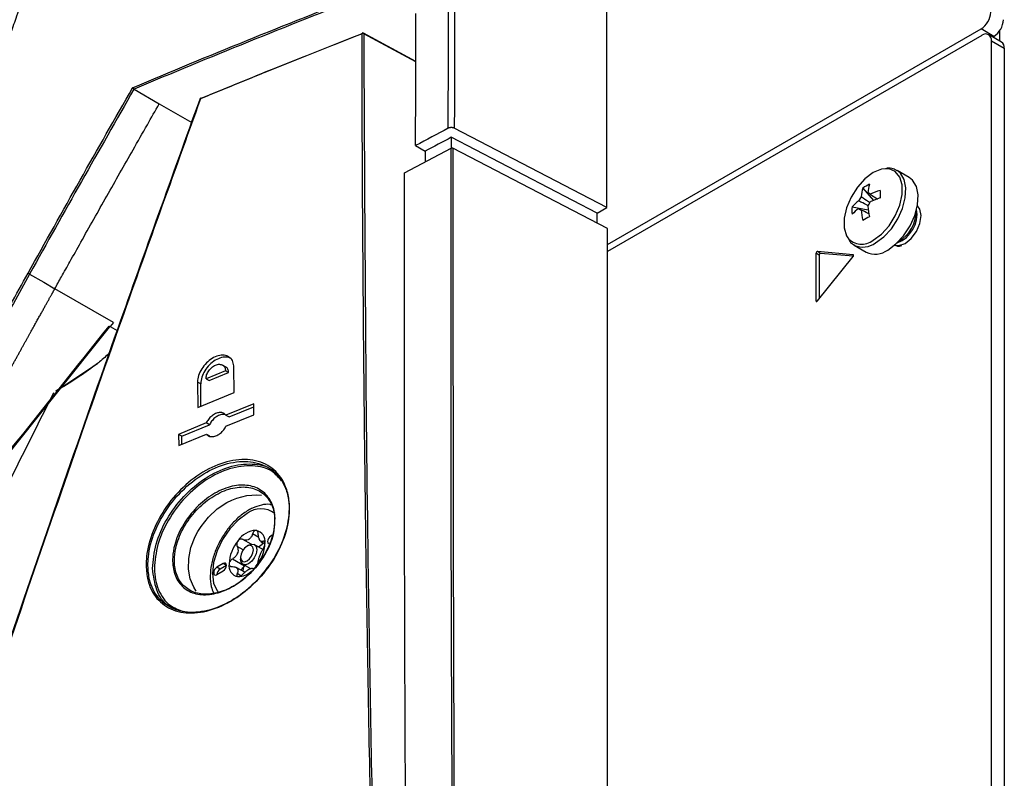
# Model space of a CAD drawing. Header units: millimetres. Extents: x 155400 to 158181, y 110641 to 115017.
# Tile 44 of 126: x 157811 to 157919, y 111537 to 111621. Entities that reach past the tile are written whole.
import ezdxf

# ---------------------------------------------------------------- set-up
doc = ezdxf.new("R2010")
doc.units = ezdxf.units.MM

msp = doc.modelspace()

# ---------------------------------------------------------------- linework, layer by layer
at = {"color": 7, "linetype": 'Continuous', "lineweight": 25}
for p, q in [((157875.27, 111599.8), (157875.27, 111906.01)), ((157875.36, 111595.72), (157916.55, 111619.49)), ((157917.97, 111618.68), (157916.55, 111619.49)), ((157854.2, 111615.92), (157848.42, 111619.03)), ((157854.2, 111615.87), (157848.46, 111618.96)), ((157916.64, 111618.79), (157875.36, 111594.97)), ((157918.8, 111618.05), (157917.39, 111618.87)), ((157917.84, 111618.61), (157917.97, 111618.68)), ((157918.58, 111619.27), (157918.58, 111618.18)), ((157917.7, 111249.92), (157917.7, 111618.18)), ((157917.7, 111618.18), (157919.11, 111617.37)), ((157919.11, 111617.37), (157919.11, 111249.11)), ((157823.12, 111612.85), (157825.91, 111611.24)), ((157825.91, 111611.24), (157829.48, 111609.18)), ((157874.21, 111599.19), (157858.12, 111607.55)), ((157858.12, 111607.55), (157858.12, 111606.36)), ((157875.27, 111599.8), (157858.45, 111608.55)), ((157854.18, 111606.63), (157855.22, 111606.01)), ((157852.96, 111603.62), (157858.1, 111606.35)), ((157855.22, 111606.01), (157855.22, 111604.82)), ((157875.36, 111597.48), (157858.3, 111606.35)), ((157908.64, 111603.11), (157907.29, 111603.89)), ((157903.51, 111601.95), (157904.7, 111600.59)), ((157874.21, 111599.19), (157875.27, 111599.8)), ((157874.21, 111598.08), (157874.21, 111599.19)), ((157902.33, 111599.9), (157904.1, 111599.56)), ((157903.06, 111599.69), (157903.25, 111599.6)), ((157875.36, 111494.64), (157875.36, 111597.48)), ((157902.54, 111595.66), (157903.89, 111594.88)), ((157902.54, 111595.66), (157902.59, 111595.63)), ((157907.56, 111595.55), (157907.81, 111595.63)), ((157898.34, 111594.76), (157898.34, 111589.52)), ((157898.7, 111594.55), (157898.34, 111594.76)), ((157902.43, 111594.6), (157898.5, 111594.95)), ((157898.86, 111594.75), (157898.5, 111594.95)), ((157898.7, 111594.55), (157898.7, 111589.75)), ((157902.45, 111594.43), (157898.86, 111594.75)), ((157902.47, 111594.58), (157902.43, 111594.6)), ((157898.5, 111589.51), (157902.43, 111594.39)), ((157820.84, 111587.14), (157814.39, 111590.86)), ((157898.45, 111589.46), (157898.34, 111589.52)), ((157820.84, 111587.14), (157820.48, 111586.69)), ((157820.39, 111586.74), (157820.48, 111586.69)), ((157820.48, 111586.69), (157821.27, 111586.23)), ((157814.51, 111579.56), (157819.08, 111582.62)), ((157833.21, 111581.81), (157831.06, 111580.93)), ((157831.41, 111580.73), (157833.56, 111581.61)), ((157833.3, 111582.2), (157832.89, 111582.44)), ((157833.56, 111581.61), (157833.21, 111581.81)), ((157834.17, 111579.4), (157834.14, 111582.19)), ((157830.12, 111580.55), (157830.15, 111577.76)), ((157830.48, 111580.35), (157830.12, 111580.55)), ((157831.06, 111580.93), (157831.41, 111580.73)), ((157830.15, 111577.76), (157834.17, 111579.4)), ((157830.5, 111577.91), (157830.48, 111580.35)), ((157836.33, 111578.17), (157833.25, 111576.93)), ((157833.6, 111576.73), (157836.33, 111577.83)), ((157836.34, 111576.94), (157836.33, 111578.17)), ((157831.09, 111576.05), (157828.04, 111574.8)), ((157831.45, 111575.85), (157831.09, 111576.05)), ((157833.25, 111576.93), (157833.6, 111576.73)), ((157833.26, 111575.7), (157836.34, 111576.94)), ((157828.39, 111574.59), (157831.45, 111575.85)), ((157828.04, 111574.8), (157828.05, 111573.57)), ((157828.39, 111574.59), (157828.04, 111574.8)), ((157828.05, 111573.57), (157831.1, 111574.82)), ((157828.4, 111573.71), (157828.39, 111574.59)), ((157831.1, 111574.82), (157831.46, 111574.62)), ((157833.36, 111567.27), (157833.91, 111567.56)), ((157833.91, 111567.56), (157834.47, 111567.78)), ((157834.47, 111567.78), (157835.58, 111568.07)), ((157835.58, 111568.07), (157836.67, 111568.14)), ((157836.67, 111568.14), (157837.18, 111568.08)), ((157831.35, 111565.68), (157832.31, 111566.57)), ((157832.31, 111566.57), (157833.36, 111567.27)), ((157830.53, 111564.65), (157831.33, 111565.66)), ((157831.33, 111565.66), (157831.35, 111565.68)), ((157830.17, 111564.09), (157830.53, 111564.65)), ((157829.4, 111562.32), (157829.87, 111563.52)), ((157829.87, 111563.52), (157830.17, 111564.09)), ((157836.05, 111562.69), (157835.13, 111563.22)), ((157836.87, 111563.44), (157836.2, 111563.83)), ((157837.06, 111563.03), (157837.04, 111563.06)), ((157837.55, 111562.91), (157837.37, 111563.02)), ((157838.37, 111563.67), (157838.2, 111563.58)), ((157829.15, 111561.12), (157829.4, 111562.32)), ((157835.15, 111562.05), (157834.5, 111562.43)), ((157835.76, 111562.58), (157835.59, 111562.48)), ((157837.32, 111562.1), (157836.39, 111562.64)), ((157837.11, 111563), (157837.56, 111562.74)), ((157829.12, 111559.95), (157829.15, 111561.12)), ((157835.3, 111560.28), (157833.97, 111561.05)), ((157834.88, 111561.25), (157834.88, 111561.05)), ((157829.31, 111558.88), (157829.12, 111559.95)), ((157832.97, 111560.56), (157832.26, 111560.15)), ((157832.62, 111559.94), (157832.26, 111560.15)), ((157833.32, 111560.35), (157832.62, 111559.94)), ((157833.32, 111560.35), (157832.97, 111560.56)), ((157835.34, 111559.59), (157834.39, 111560.13)), ((157835.14, 111560.47), (157835.97, 111559.99)), ((157835.37, 111560.34), (157835.3, 111560.28)), ((157829.71, 111557.94), (157829.31, 111558.88)), ((157832.26, 111559.33), (157832.97, 111559.74)), ((157834.91, 111559.21), (157834.5, 111559.45)), ((157829.99, 111557.52), (157829.71, 111557.94))]:
    msp.add_line(p, q, dxfattribs=at)
at = {"color": 7, "linetype": 'Continuous', "lineweight": 25, "flags": 128}
for points in [[(157848.27, 111618.97), (157848.27, 111618.99), (157848.27, 111619.01), (157848.28, 111619.03), (157848.29, 111619.04), (157848.3, 111619.04)], [(157830.4, 111611.77), (157830.4, 111611.78), (157830.4, 111611.78), (157830.41, 111611.79), (157830.42, 111611.79), (157830.43, 111611.79), (157830.45, 111611.79)], [(157830.45, 111611.79), (157830.45, 111611.82), (157830.46, 111611.83), (157830.46, 111611.85), (157830.47, 111611.86), (157830.48, 111611.86)], [(157858.12, 111607.55), (157857.76, 111607.36), (157857.4, 111607.17), (157857.03, 111606.97), (157856.67, 111606.78), (157856.31, 111606.59), (157855.94, 111606.39), (157855.58, 111606.2), (157855.22, 111606.01)], [(157906, 111604.08), (157905.56, 111604.02), (157904.65, 111603.65), (157903.75, 111602.97), (157902.91, 111602.05), (157902.22, 111600.96), (157901.72, 111599.78), (157901.46, 111598.62), (157901.46, 111597.56), (157901.72, 111596.69), (157901.85, 111596.47)], [(157904.65, 111596.21), (157905.56, 111596.88), (157906.4, 111597.8), (157907.09, 111598.9), (157907.58, 111600.07), (157907.84, 111601.24), (157907.84, 111602.3), (157907.58, 111603.16), (157907.09, 111603.77), (157906.4, 111604.06), (157906, 111604.08)], [(157904.91, 111595.9), (157905.82, 111596.56), (157906.66, 111597.47), (157907.37, 111598.55), (157907.9, 111599.71), (157908.2, 111600.89), (157908.27, 111601.98), (157908.08, 111602.9), (157907.66, 111603.6), (157907.29, 111603.89)], [(157906.26, 111595.12), (157907.17, 111595.79), (157908.01, 111596.69), (157908.72, 111597.77), (157909.24, 111598.94), (157909.55, 111600.11), (157909.61, 111601.2), (157909.43, 111602.12), (157909.01, 111602.82), (157908.64, 111603.11)], [(157907.04, 111595.67), (157907.5, 111595.61), (157908.18, 111595.85), (157908.86, 111596.4), (157909.43, 111597.17), (157909.81, 111598.05), (157909.95, 111598.91), (157909.81, 111599.62), (157909.53, 111599.99)], [(157902.43, 111594.39), (157902.45, 111594.42), (157902.47, 111594.46), (157902.48, 111594.49), (157902.48, 111594.53), (157902.48, 111594.56), (157902.47, 111594.58), (157902.45, 111594.6), (157902.43, 111594.6)], [(157811.6, 111592.47), (157813.16, 111591.57), (157814.39, 111590.86)], [(157898.34, 111589.52), (157898.35, 111589.49), (157898.36, 111589.47), (157898.37, 111589.46), (157898.4, 111589.45), (157898.42, 111589.45), (157898.45, 111589.46), (157898.48, 111589.48), (157898.5, 111589.51)], [(157820.38, 111586.63), (157814.37, 111579.11), (157810.48, 111574.24), (157806.59, 111569.38), (157802.7, 111564.52)], [(157835.59, 111566.07), (157834.6, 111565.35), (157833.68, 111564.38), (157832.88, 111563.22), (157832.28, 111561.95), (157831.89, 111560.67), (157831.76, 111559.45), (157831.89, 111558.38), (157832.28, 111557.54), (157832.4, 111557.38)], [(157838.2, 111563.58), (157838.07, 111563.47), (157837.95, 111563.31), (157837.88, 111563.14), (157837.85, 111562.97), (157837.88, 111562.82), (157837.95, 111562.74), (157837.95, 111562.74)], [(157835.76, 111562.58), (157836.1, 111562.69), (157836.39, 111562.64), (157836.58, 111562.42), (157836.65, 111562.07), (157836.58, 111561.64), (157836.39, 111561.2), (157836.1, 111560.81), (157835.76, 111560.54), (157835.43, 111560.42), (157835.14, 111560.47), (157834.95, 111560.69), (157834.88, 111561.05), (157834.88, 111561.05)], [(157835.59, 111562.48), (157835.32, 111562.26), (157835.09, 111561.95), (157834.93, 111561.59), (157834.88, 111561.25), (157834.93, 111560.97), (157835.09, 111560.79), (157835.32, 111560.75), (157835.59, 111560.84), (157835.86, 111561.06), (157836.09, 111561.37), (157836.24, 111561.72), (157836.29, 111562.07), (157836.24, 111562.35), (157836.09, 111562.52), (157835.86, 111562.57), (157835.59, 111562.48)], [(157832.26, 111560.15), (157832.13, 111560.04), (157832.01, 111559.88), (157831.94, 111559.71), (157831.91, 111559.54), (157831.94, 111559.4), (157832.01, 111559.31), (157832.13, 111559.28), (157832.26, 111559.33)], [(157832.97, 111559.74), (157833.11, 111559.85), (157833.22, 111560), (157833.3, 111560.18), (157833.32, 111560.35), (157833.3, 111560.49), (157833.22, 111560.58), (157833.11, 111560.6), (157832.97, 111560.56)]]:
    msp.add_lwpolyline(points, dxfattribs=at)
at = {"color": 7, "linetype": 'Continuous', "lineweight": 25}
for centre, radius, start, end in [((157915.31, 111621.44), 2.31, 302.6055, 357.3945), ((157916.72, 111620.62), 2.31, 302.6055, 357.3945), ((157848.35, 111618.75), 0.236, 63.693, 110.6306), ((157848.35, 111618.9), 0.15, 61.7344, 111.3714), ((157848.38, 111618.97), 0.0731, 353.4853, 57.3263), ((157917.05, 111618.29), 0.655, 350.786, 129.2033), ((157918.38, 111617.45), 0.739, 353.7012, 54.9867), ((157830.54, 111611.72), 0.15, 112.5057, 160.0927), ((157830.49, 111611.81), 0.0562, 44.0657, 105.6313), ((157906.63, 111597.39), 5.53, 115.637, 124.3576), ((157909.51, 111600.88), 5.48, 164.1794, 174.2752), ((157908.78, 111600.46), 5.48, 164.1794, 174.2752), ((157904.03, 111601.07), 0.36, 34.0284, 85.9608), ((157908.39, 111592.39), 9.77, 107.6977, 114.5644), ((157921.92, 111601.27), 16.5, 178.5397, 181.4603), ((157906.26, 111596.08), 5.48, 125.7222, 135.8186), ((157904.71, 111599.89), 1.77, 141.1423, 158.8577), ((157902.68, 111601.07), 1.77, 321.1423, 338.8577), ((157913.78, 111600.88), 9.77, 185.433, 192.3), ((157908.39, 111591.55), 9.77, 107.6977, 114.5644), ((157907.84, 111599.48), 5.53, 175.64, 184.36), ((157906.26, 111595.24), 5.48, 125.7222, 135.8186), ((157903.36, 111599.89), 0.36, 214.0284, 265.9608), ((157913.05, 111600.46), 9.77, 185.433, 192.3), ((157906.09, 111599.09), 3.4, 290.9416, 9.2835), ((157905.78, 111599.28), 3.6, 298.856, 1.1494), ((157912.12, 111584.3), 16.5, 118.5372, 121.4574), ((157903.38, 111597.73), 1.98, 219.2463, 309.8877), ((157903.52, 111597.84), 2.39, 247.1428, 305.7669), ((157898.54, 111594.76), 0.198, 101.219, 181.1919), ((157898.89, 111594.56), 0.198, 101.219, 181.1919), ((157904.87, 111597.04), 2.37, 245.381, 305.9294), ((157837.12, 111564.15), 2.45, 51.2643, 128.5273), ((157836.73, 111561.66), 2.56, 93.4295, 146.5651), ((157836.35, 111563), 1.23, 350.7481, 79.4532), ((157837.9, 111560.32), 4.3, 140.2279, 177.3607), ((157836.72, 111561.56), 1.91, 117.8394, 122.1552), ((157835.26, 111564.08), 1, 295.8812, 304.1134), ((157836.34, 111562.63), 0.818, 31.297, 38.9043), ((157837.36, 111563.35), 0.43, 207.8531, 222.3482), ((157833.27, 111563), 4.3, 320.2279, 357.3607), ((157836.46, 111563.49), 1.13, 286.8917, 324.6675), ((157837.58, 111560.48), 3.28, 157.2886, 160.3001), ((157832.92, 111562.29), 1.72, 335.9222, 341.6664), ((157833.95, 111562.63), 3.28, 337.2886, 340.3001), ((157838.61, 111560.82), 1.72, 155.9222, 161.6664), ((157833.01, 111559.31), 0.743, 121.6059, 178.3994), ((157834.82, 111560.32), 1.23, 170.7481, 259.4532), ((157835.19, 111560.48), 0.818, 211.297, 218.9043), ((157834.17, 111559.77), 0.43, 27.8531, 42.3482), ((157837.86, 111559.77), 2.72, 172.5136, 181.3716), ((157835.85, 111559.67), 0.828, 131.8424, 146.6523), ((157834.81, 111561.56), 1.91, 297.8394, 302.1552), ((157836.26, 111559.03), 1, 115.8812, 124.1134), ((157834.58, 111561.22), 2.11, 270.4003, 314.9305)]:
    msp.add_arc(centre, radius, start, end, dxfattribs=at)
for points, knots in [([(157857.78, 111608.54), (157857.79, 111611.49), (157857.8, 111617.39), (157857.83, 111626.25), (157857.87, 111635.13), (157857.92, 111644.03), (157857.97, 111652.94), (157858.03, 111661.88), (157858.1, 111670.83), (157858.18, 111679.79), (157858.26, 111688.76), (157858.36, 111697.73), (157858.46, 111706.72), (157858.57, 111715.7), (157858.68, 111724.68), (157858.81, 111733.67), (157858.94, 111742.65), (157859.08, 111751.62), (157859.27, 111763.3), (157859.53, 111777.64), (157859.86, 111794.6), (157860.22, 111811.45), (157860.61, 111828.21), (157861.02, 111844.91), (157861.46, 111861.57), (157861.93, 111878.2), (157862.43, 111894.81), (157862.78, 111905.87), (157862.96, 111911.4)], [0, 0, 0, 0, 0.028954, 0.057987, 0.087107, 0.116308, 0.145584, 0.174927, 0.204329, 0.233783, 0.26328, 0.292815, 0.322378, 0.351964, 0.381566, 0.411177, 0.440791, 0.470401, 0.5, 0.556428, 0.61247, 0.668205, 0.723711, 0.779065, 0.83433, 0.889549, 0.94476, 1, 1, 1, 1]), ([(157863.63, 111911.39), (157862.82, 111886.36), (157862.1, 111861.28), (157860.86, 111811.01), (157860.33, 111785.83), (157859.47, 111735.35), (157859.14, 111710.06), (157858.66, 111659.37), (157858.51, 111633.99), (157858.45, 111608.55)], [0, 0, 0, 0, 0.25, 0.25, 0.5, 0.5, 0.75, 0.75, 1, 1, 1, 1]), ([(157807.99, 111615.63), (157808.11, 111615.87), (157808.4, 111616.48), (157808.91, 111617.56), (157809.52, 111619), (157810.17, 111620.8), (157810.77, 111622.76), (157811.2, 111624.65), (157811.47, 111626.25), (157811.63, 111627.54), (157811.7, 111628.53), (157811.72, 111629.24), (157811.73, 111629.62), (157811.73, 111629.76)], [0, 0, 0, 0, 0.051477, 0.127249, 0.227396, 0.352006, 0.501026, 0.635038, 0.748754, 0.842093, 0.91505, 0.967694, 1, 1, 1, 1]), ([(157848.27, 111618.97), (157845.29, 111617.79), (157840.31, 111615.83), (157834.39, 111613.42), (157831.44, 111612.2), (157830.45, 111611.79)], [0, 0, 0, 0, 0.498279, 0.832309, 1, 1, 1, 1]), ([(157830.53, 111611.85), (157833.49, 111613.06), (157839.36, 111615.48), (157845.32, 111617.83), (157848.27, 111618.99)], [0, 0, 0, 0, 0.503935, 1, 1, 1, 1]), ([(157849.3, 111528.72), (157849.08, 111540.44), (157848.79, 111555.42), (157848.45, 111583.33), (157848.31, 111601.71), (157848.27, 111616.8), (157848.27, 111618.97)], [0, 0, 0, 0, 0.387947, 0.49586, 0.927516, 1, 1, 1, 1]), ([(157848.46, 111618.96), (157848.55, 111600.61), (157848.69, 111570.64), (157849.26, 111540.43), (157849.48, 111528.71)], [0, 0, 0, 0, 0.612051, 1, 1, 1, 1]), ([(157823.11, 111612.86), (157823.1, 111612.87), (157823.08, 111612.88), (157823.06, 111612.91), (157823.03, 111612.93), (157823.01, 111612.96), (157822.99, 111612.98), (157822.98, 111613), (157822.97, 111613.01), (157822.97, 111613.02)], [0, 0, 0, 0, 0.151634, 0.318865, 0.499289, 0.611738, 0.749446, 0.929555, 1, 1, 1, 1]), ([(157798, 111517.94), (157801.81, 111529.42), (157809.44, 111552.37), (157820.28, 111583.62), (157827.37, 111603.34), (157830.4, 111611.75)], [0, 0, 0, 0, 0.364481, 0.728961, 1, 1, 1, 1]), ([(157830.45, 111611.79), (157827.43, 111603.38), (157820.34, 111583.65), (157809.49, 111552.4), (157801.86, 111529.44), (157798.05, 111517.96)], [0, 0, 0, 0, 0.27104, 0.635519, 1, 1, 1, 1]), ([(157814.39, 111590.86), (157814.63, 111591.3), (157815.18, 111592.29), (157816.14, 111593.99), (157817.8, 111596.96), (157820.12, 111601.08), (157822.57, 111605.39), (157824.5, 111608.78), (157825.47, 111610.47), (157825.91, 111611.24)], [0, 0, 0, 0, 0.0634961, 0.1452497, 0.250078, 0.5001074, 0.7500804, 0.8863222, 1, 1, 1, 1]), ([(157858.45, 111608.55), (157858.44, 111608.55), (157858.41, 111608.57), (157858.35, 111608.59), (157858.29, 111608.6), (157858.21, 111608.62), (157858.12, 111608.62), (157858.03, 111608.62), (157857.94, 111608.6), (157857.85, 111608.58), (157857.81, 111608.56), (157857.78, 111608.54)], [0, 0, 0, 0, 0.082732, 0.165834, 0.250562, 0.374214, 0.499933, 0.622783, 0.749443, 0.874454, 1, 1, 1, 1]), ([(157863.28, 111258.94), (157862.55, 111283.82), (157861.09, 111333.57), (157859.57, 111407.87), (157858.87, 111458.4), (157858.56, 111488.78), (157858.34, 111512.87), (157858.08, 111553.26), (157858.09, 111588.94), (157858.1, 111606.35)], [0, 0, 0, 0, 0.213269, 0.426541, 0.639809, 0.649744, 0.689484, 0.848445, 1, 1, 1, 1]), ([(157858.1, 111606.35), (157858.11, 111606.36), (157858.14, 111606.37), (157858.19, 111606.38), (157858.24, 111606.37), (157858.28, 111606.36), (157858.3, 111606.35), (157858.3, 111606.35)], [0, 0, 0, 0, 0.228433, 0.456865, 0.685298, 0.913731, 1, 1, 1, 1]), ([(157858.3, 111606.35), (157858.3, 111585.66), (157858.3, 111544.26), (157858.76, 111484.24), (157859.5, 111426.41), (157860.51, 111370.74), (157861.81, 111314.94), (157862.92, 111277.61), (157863.48, 111258.94)], [0, 0, 0, 0, 0.1800912, 0.3601906, 0.5201317, 0.6800726, 0.8400363, 1, 1, 1, 1]), ([(157853.11, 111526.01), (157853.05, 111537.64), (157852.93, 111563.55), (157852.95, 111589.38), (157852.96, 111603.62)], [0, 0, 0, 0, 0.448773, 1, 1, 1, 1]), ([(157907.27, 111603.85), (157907.14, 111603.94), (157906.82, 111604.14), (157906.41, 111604.14), (157906.17, 111604.14)], [0, 0, 0, 0, 0.396035, 1, 1, 1, 1]), ([(157904.33, 111601.27), (157904.4, 111601.22), (157904.66, 111601.04), (157904.92, 111600.87), (157905.12, 111600.73)], [0, 0, 0, 0, 0.25699, 1, 1, 1, 1]), ([(157904.12, 111600.01), (157903.84, 111600.15), (157903.49, 111600.32), (157903.14, 111600.49), (157903.06, 111600.53)], [0, 0, 0, 0, 0.775232, 1, 1, 1, 1]), ([(157903.33, 111601.01), (157903.4, 111600.96), (157903.73, 111600.74), (157904.06, 111600.52), (157904.31, 111600.35)], [0, 0, 0, 0, 0.224757, 1, 1, 1, 1]), ([(157904.19, 111599.12), (157903.98, 111599.22), (157903.69, 111599.36), (157903.4, 111599.5), (157903.33, 111599.53)], [0, 0, 0, 0, 0.742962, 1, 1, 1, 1]), ([(157901.99, 111596.2), (157902.04, 111596.11), (157902.19, 111595.86), (157902.45, 111595.74), (157902.62, 111595.66)], [0, 0, 0, 0, 0.349906, 1, 1, 1, 1]), ([(157907.06, 111595.64), (157907.19, 111595.59), (157907.34, 111595.53), (157907.52, 111595.55), (157907.56, 111595.55)], [0, 0, 0, 0, 0.807859, 1, 1, 1, 1]), ([(157727.15, 111518.6), (157727.84, 111519), (157729.22, 111519.79), (157731.31, 111520.98), (157733.4, 111522.17), (157735.5, 111523.35), (157737.61, 111524.53), (157739.72, 111525.7), (157741.84, 111526.87), (157743.97, 111528.03), (157746.11, 111529.19), (157748.25, 111530.35), (157754.69, 111533.8), (157763.41, 111538.33), (157772.35, 111542.8), (157776.48, 111544.82), (157777.92, 111545.53), (157778.91, 111546.01), (157779.83, 111546.46), (157780.58, 111546.83), (157781.08, 111547.08), (157781.59, 111547.34), (157782.23, 111547.69), (157783, 111548.16), (157783.77, 111548.67), (157784.54, 111549.23), (157785.54, 111550), (157786.77, 111551.05), (157788.18, 111552.42), (157789.53, 111553.9), (157790.79, 111555.48), (157791.77, 111556.86), (157792.5, 111558), (157792.92, 111558.71), (157793.25, 111559.3), (157793.46, 111559.69), (157793.7, 111560.14), (157794.16, 111561), (157794.92, 111562.39), (157796.19, 111564.77), (157797.81, 111567.77), (157799.74, 111571.32), (157801.67, 111574.88), (157804.26, 111579.62), (157807.51, 111585.52), (157810.13, 111590.23), (157811.43, 111592.57)], [0, 0, 0, 0, 0.022617, 0.045234, 0.067852, 0.09047, 0.113087, 0.135704, 0.158321, 0.180936, 0.20355, 0.226162, 0.248772, 0.406835, 0.497547, 0.522427, 0.532094, 0.541085, 0.552497, 0.559741, 0.563794, 0.56751, 0.575277, 0.582944, 0.590893, 0.598733, 0.606586, 0.622149, 0.637718, 0.653417, 0.668902, 0.68457, 0.692379, 0.700197, 0.70399, 0.708082, 0.71039, 0.715972, 0.73088, 0.747531, 0.77909, 0.810647, 0.842208, 0.873764, 0.937248, 1, 1, 1, 1]), ([(157811.6, 111592.47), (157811, 111591.4), (157809.81, 111589.24), (157808.01, 111586.01), (157806.23, 111582.77), (157804.45, 111579.53), (157803.06, 111576.99), (157801.94, 111574.96), (157801, 111573.23), (157799.73, 111570.89), (157798.35, 111568.33), (157796.99, 111565.83), (157795.83, 111563.66), (157794.8, 111561.75), (157794.1, 111560.46), (157793.63, 111559.58), (157793.27, 111558.91), (157792.69, 111557.92), (157791.86, 111556.63), (157790.73, 111555.06), (157789.25, 111553.26), (157787.41, 111551.33), (157785.69, 111549.84), (157784.31, 111548.8), (157783.42, 111548.18), (157782.6, 111547.66), (157781.84, 111547.23), (157781.15, 111546.87), (157780.53, 111546.57), (157779.86, 111546.24), (157779.01, 111545.82), (157777.85, 111545.25), (157776.36, 111544.53), (157775.21, 111543.96), (157774.4, 111543.56), (157773.98, 111543.36), (157773.35, 111543.05), (157772.51, 111542.63), (157771.45, 111542.11), (157770.19, 111541.48), (157768.71, 111540.74), (157767.03, 111539.89), (157765.14, 111538.94), (157763.05, 111537.87), (157760.75, 111536.69), (157758.25, 111535.4), (157755.56, 111533.99), (157752.67, 111532.47), (157749.58, 111530.82), (157746.3, 111529.06), (157742.84, 111527.18), (157739.19, 111525.17), (157735.36, 111523.03), (157731.35, 111520.77), (157728.64, 111519.21), (157727.25, 111518.41)], [0, 0, 0, 0, 0.028855, 0.05771, 0.086563, 0.115416, 0.144268, 0.15431, 0.169679, 0.190375, 0.2164, 0.237815, 0.256976, 0.273882, 0.288533, 0.291382, 0.297247, 0.306126, 0.318017, 0.332915, 0.350818, 0.37172, 0.395617, 0.405414, 0.414494, 0.42285, 0.430489, 0.437415, 0.443624, 0.449115, 0.457631, 0.469354, 0.484286, 0.502428, 0.504515, 0.508757, 0.515156, 0.523711, 0.534425, 0.547297, 0.562329, 0.579521, 0.598874, 0.620389, 0.644068, 0.669911, 0.69792, 0.728095, 0.760437, 0.794946, 0.831623, 0.870468, 0.91148, 0.954658, 1, 1, 1, 1]), ([(157811.6, 111592.47), (157811.58, 111592.49), (157811.55, 111592.51), (157811.48, 111592.55), (157811.45, 111592.56), (157811.43, 111592.57)], [0, 0, 0, 0, 0.5, 0.5, 1, 1, 1, 1]), ([(157729.97, 111516.84), (157730.08, 111516.9), (157730.51, 111517.15), (157731.47, 111517.7), (157733.07, 111518.62), (157735.32, 111519.9), (157738.23, 111521.54), (157741.8, 111523.53), (157746.04, 111525.87), (157750.98, 111528.54), (157756.62, 111531.55), (157762.98, 111534.86), (157770.07, 111538.48), (157775.34, 111541.1), (157778.49, 111542.64), (157779.27, 111543.03), (157780.04, 111543.4), (157780.81, 111543.78), (157781.57, 111544.15), (157782.33, 111544.52), (157783.08, 111544.89), (157783.82, 111545.25), (157784.56, 111545.63), (157785.29, 111546.04), (157786.01, 111546.49), (157786.72, 111546.97), (157787.42, 111547.48), (157788.11, 111548), (157788.78, 111548.55), (157789.43, 111549.12), (157790.07, 111549.71), (157790.69, 111550.31), (157791.29, 111550.93), (157791.88, 111551.56), (157792.44, 111552.21), (157792.99, 111552.86), (157793.51, 111553.53), (157794.01, 111554.2), (157794.5, 111554.88), (157794.96, 111555.56), (157795.4, 111556.24), (157795.81, 111556.93), (157796.2, 111557.62), (157796.58, 111558.31), (157796.94, 111558.99), (157797.31, 111559.67), (157797.67, 111560.33), (157798.02, 111560.99), (157798.37, 111561.65), (157798.72, 111562.29), (157799.07, 111562.93), (157799.41, 111563.56), (157799.74, 111564.19), (157800.08, 111564.8), (157800.41, 111565.41), (157800.73, 111566.02), (157801.05, 111566.61), (157801.37, 111567.2), (157801.69, 111567.78), (157802, 111568.35), (157802.3, 111568.92), (157802.61, 111569.48), (157802.91, 111570.03), (157803.2, 111570.57), (157803.49, 111571.11), (157803.78, 111571.64), (157804.07, 111572.16), (157804.35, 111572.67), (157804.62, 111573.18), (157804.9, 111573.68), (157805.17, 111574.18), (157805.43, 111574.66), (157805.7, 111575.14), (157805.95, 111575.61), (157806.21, 111576.08), (157806.46, 111576.53), (157806.71, 111576.98), (157806.95, 111577.43), (157807.19, 111577.86), (157807.42, 111578.29), (157807.66, 111578.71), (157807.88, 111579.12), (157808.11, 111579.53), (157808.33, 111579.93), (157808.54, 111580.32), (157808.76, 111580.71), (157808.96, 111581.09), (157809.17, 111581.46), (157809.37, 111581.82), (157809.57, 111582.18), (157809.76, 111582.53), (157809.95, 111582.87), (157810.14, 111583.21), (157810.32, 111583.53), (157810.49, 111583.85), (157810.67, 111584.17), (157810.84, 111584.47), (157811, 111584.77), (157811.17, 111585.07), (157811.32, 111585.35), (157811.48, 111585.63), (157811.63, 111585.9), (157811.78, 111586.17), (157811.92, 111586.42), (157812.06, 111586.67), (157812.19, 111586.91), (157812.32, 111587.15), (157812.45, 111587.38), (157812.57, 111587.6), (157812.69, 111587.81), (157812.81, 111588.02), (157812.92, 111588.22), (157813.03, 111588.41), (157813.13, 111588.6), (157813.23, 111588.78), (157813.32, 111588.95), (157813.42, 111589.11), (157813.5, 111589.27), (157813.59, 111589.42), (157813.67, 111589.56), (157813.74, 111589.7), (157813.81, 111589.83), (157813.88, 111589.95), (157813.95, 111590.07), (157814.01, 111590.17), (157814.06, 111590.27), (157814.11, 111590.37), (157814.16, 111590.45), (157814.21, 111590.53), (157814.25, 111590.61), (157814.28, 111590.67), (157814.32, 111590.73), (157814.35, 111590.78), (157814.37, 111590.82), (157814.38, 111590.85), (157814.39, 111590.86)], [0, 0, 0, 0, 0.003479, 0.013916, 0.031311, 0.055663, 0.086971, 0.125235, 0.170449, 0.222608, 0.281703, 0.347722, 0.420645, 0.50045, 0.508374, 0.516235, 0.524031, 0.531764, 0.539433, 0.547038, 0.55458, 0.562058, 0.569471, 0.576816, 0.584097, 0.591319, 0.59848, 0.605575, 0.612606, 0.619574, 0.626481, 0.633326, 0.640108, 0.646826, 0.653483, 0.660078, 0.66661, 0.67308, 0.679488, 0.685834, 0.692117, 0.698338, 0.704497, 0.710594, 0.716627, 0.722597, 0.728504, 0.734347, 0.740127, 0.745843, 0.751496, 0.757086, 0.762612, 0.768075, 0.773474, 0.77881, 0.784082, 0.789291, 0.794436, 0.799518, 0.804537, 0.809492, 0.814383, 0.819211, 0.823976, 0.828677, 0.833315, 0.837889, 0.842399, 0.846847, 0.85123, 0.855551, 0.859808, 0.864001, 0.868131, 0.872198, 0.876201, 0.880141, 0.884017, 0.88783, 0.89158, 0.895266, 0.898889, 0.902448, 0.905945, 0.909377, 0.912747, 0.916053, 0.919295, 0.922475, 0.92559, 0.928643, 0.931632, 0.934558, 0.937421, 0.94022, 0.942956, 0.945628, 0.948237, 0.950783, 0.953265, 0.955685, 0.95804, 0.960333, 0.962562, 0.964728, 0.966831, 0.96887, 0.970846, 0.972758, 0.974608, 0.976394, 0.978116, 0.979776, 0.981372, 0.982904, 0.984374, 0.98578, 0.987123, 0.988402, 0.989619, 0.990771, 0.991861, 0.992887, 0.99385, 0.99475, 0.995587, 0.99636, 0.99707, 0.997716, 0.9983, 0.99882, 0.999276, 0.99967, 1, 1, 1, 1]), ([(157820.39, 111586.74), (157820.4, 111586.73), (157820.42, 111586.72), (157820.43, 111586.7), (157820.43, 111586.68), (157820.41, 111586.65), (157820.39, 111586.63), (157820.38, 111586.63)], [0, 0, 0, 0, 0.168516, 0.3298043, 0.5004908, 0.7384996, 1, 1, 1, 1]), ([(157820.43, 111583.79), (157820.07, 111583.46), (157819.57, 111582.98), (157818.35, 111582.05), (157816.81, 111580.94), (157815.29, 111580.03), (157814.51, 111579.56)], [0, 0, 0, 0, 0.2181823, 0.3028512, 0.6416987, 1, 1, 1, 1]), ([(157834.14, 111582.19), (157834.12, 111582.4), (157834.07, 111582.83), (157833.73, 111583.28), (157833.23, 111583.53), (157832.59, 111583.54), (157831.9, 111583.3), (157831.23, 111582.84), (157830.67, 111582.2), (157830.28, 111581.48), (157830.13, 111580.91), (157830.13, 111580.62), (157830.12, 111580.55)], [0, 0, 0, 0, 0.105526, 0.211023, 0.317316, 0.42515, 0.534325, 0.644047, 0.753272, 0.861191, 0.967596, 1, 1, 1, 1]), ([(157833.88, 111583.13), (157833.78, 111583.19), (157833.52, 111583.34), (157832.94, 111583.33), (157832.25, 111583.1), (157831.58, 111582.63), (157831.02, 111582), (157830.63, 111581.28), (157830.49, 111580.71), (157830.48, 111580.42), (157830.48, 111580.35)], [0, 0, 0, 0, 0.091001, 0.234583, 0.37995, 0.526046, 0.67148, 0.815175, 0.956854, 1, 1, 1, 1]), ([(157831.06, 111580.93), (157831.07, 111581.08), (157831.09, 111581.29), (157831.23, 111581.6), (157831.39, 111581.87), (157831.62, 111582.12), (157831.88, 111582.32), (157832.18, 111582.48), (157832.55, 111582.55), (157832.85, 111582.48), (157833.03, 111582.33), (157833.17, 111582.14), (157833.19, 111581.94), (157833.21, 111581.81)], [0, 0, 0, 0, 0.121721, 0.185183, 0.250264, 0.357879, 0.424822, 0.500395, 0.625164, 0.749947, 0.815837, 0.879534, 1, 1, 1, 1]), ([(157833.56, 111581.61), (157833.55, 111581.74), (157833.52, 111581.93), (157833.39, 111582.13), (157833.29, 111582.2), (157833.24, 111582.23)], [0, 0, 0, 0, 0.483964, 0.739924, 1, 1, 1, 1]), ([(157814.25, 111579.39), (157812.57, 111576.03), (157809.24, 111569.36), (157804.11, 111559.19), (157799.24, 111548.91), (157794.73, 111538.67), (157792.17, 111531.96), (157790.92, 111528.7)], [0, 0, 0, 0, 0.200465, 0.397451, 0.606751, 0.80919, 1, 1, 1, 1]), ([(157833.25, 111576.93), (157833.16, 111577.01), (157833, 111577.17), (157832.62, 111577.23), (157832.21, 111577.15), (157831.78, 111576.91), (157831.4, 111576.56), (157831.19, 111576.25), (157831.11, 111576.08), (157831.09, 111576.05)], [0, 0, 0, 0, 0.1609876, 0.3219061, 0.4844835, 0.6484444, 0.81229, 0.9745689, 1, 1, 1, 1]), ([(157833.21, 111576.96), (157833.13, 111576.98), (157832.94, 111577.03), (157832.56, 111576.94), (157832.13, 111576.71), (157831.75, 111576.36), (157831.54, 111576.04), (157831.46, 111575.87), (157831.45, 111575.85)], [0, 0, 0, 0, 0.136786, 0.343747, 0.55247, 0.761045, 0.967626, 1, 1, 1, 1]), ([(157831.1, 111574.82), (157831.19, 111574.74), (157831.35, 111574.58), (157831.73, 111574.52), (157832.14, 111574.61), (157832.57, 111574.84), (157832.95, 111575.19), (157833.16, 111575.5), (157833.25, 111575.68), (157833.26, 111575.7)], [0, 0, 0, 0, 0.160919, 0.32177, 0.484255, 0.648172, 0.812064, 0.974436, 1, 1, 1, 1]), ([(157824.45, 111560.33), (157824.46, 111560.66), (157824.5, 111561.86), (157825.1, 111564.13), (157826.62, 111566.92), (157828.78, 111569.34), (157831.35, 111571.13), (157834.07, 111572.08), (157836.61, 111572.05), (157838.67, 111571.03), (157839.82, 111569.37), (157840.34, 111567.3), (157840.22, 111564.92), (157839.22, 111562.08), (157837.45, 111559.39), (157835.12, 111557.15), (157832.45, 111555.6), (157829.76, 111554.95), (157827.35, 111555.28), (157825.54, 111556.58), (157824.6, 111558.39), (157824.5, 111559.79), (157824.45, 111560.33)], [0, 0, 0, 0, 0.019679, 0.072305, 0.12498, 0.178099, 0.231909, 0.286402, 0.341271, 0.395994, 0.450061, 0.483635, 0.536102, 0.588565, 0.641238, 0.694634, 0.748861, 0.803645, 0.858472, 0.912846, 0.966506, 1, 1, 1, 1]), ([(157824.65, 111560.32), (157824.69, 111559.79), (157824.79, 111558.42), (157825.37, 111557.32), (157826.3, 111556.21), (157827.51, 111555.35), (157829.88, 111555.02), (157832.54, 111555.66), (157835.17, 111557.18), (157837.47, 111559.38), (157839.21, 111562.02), (157840.2, 111564.82), (157840.32, 111567.16), (157839.81, 111569.2), (157838.67, 111570.83), (157836.64, 111571.84), (157834.13, 111571.87), (157831.45, 111570.95), (157828.91, 111569.19), (157826.78, 111566.8), (157825.28, 111564.07), (157824.69, 111561.83), (157824.66, 111560.64), (157824.65, 111560.32)], [0, 0, 0, 0, 0.0334892, 0.0869606, 0.087146, 0.1415195, 0.196351, 0.2511422, 0.3053771, 0.3587771, 0.4114487, 0.463905, 0.516364, 0.549933, 0.6039971, 0.6587237, 0.7136006, 0.7681011, 0.8219162, 0.8750359, 0.9277061, 0.9803244, 1, 1, 1, 1]), ([(157825.17, 111560.01), (157825.25, 111560.9), (157825.4, 111562.68), (157826.66, 111565.5), (157828.55, 111568.05), (157830.96, 111570.08), (157833.62, 111571.36), (157836.18, 111571.66), (157838.08, 111571.27), (157838.77, 111570.5), (157838.97, 111570.28)], [0, 0, 0, 0, 0.131943, 0.264411, 0.397629, 0.532393, 0.668954, 0.806832, 0.944886, 1, 1, 1, 1]), ([(157839.39, 111569.68), (157839.07, 111570.05), (157838.27, 111570.98), (157836.23, 111571.46), (157833.69, 111571.15), (157831.07, 111569.9), (157828.7, 111567.91), (157826.83, 111565.4), (157825.59, 111562.63), (157825.44, 111560.88), (157825.37, 111560.01)], [0, 0, 0, 0, 0.088748, 0.221897, 0.354884, 0.486599, 0.616572, 0.745041, 0.872776, 1, 1, 1, 1]), ([(157838.66, 111565.72), (157838.65, 111565.25), (157838.64, 111564.16), (157838.23, 111562.95), (157837.59, 111561.6), (157836.74, 111560.26), (157835.05, 111558.61), (157833.12, 111557.48), (157831.21, 111557.01), (157829.51, 111557.23), (157828.22, 111558.1), (157827.47, 111559.49), (157827.31, 111561.08), (157827.6, 111562.83), (157828.37, 111564.69), (157829.77, 111566.6), (157831.55, 111568.12), (157833.49, 111569.05), (157835.37, 111569.31), (157836.98, 111568.87), (157838.12, 111567.79), (157838.59, 111566.61), (157838.65, 111565.87), (157838.66, 111565.72)], [0, 0, 0, 0, 0.039251, 0.092182, 0.092665, 0.14687, 0.201616, 0.256435, 0.310857, 0.364526, 0.417501, 0.470119, 0.519276, 0.555859, 0.609389, 0.663668, 0.718495, 0.773305, 0.827602, 0.881104, 0.935146, 0.986489, 1, 1, 1, 1]), ([(157838.64, 111565.59), (157838.62, 111565.74), (157838.57, 111566.46), (157838.11, 111567.61), (157836.99, 111568.67), (157835.41, 111569.1), (157833.57, 111568.86), (157831.66, 111567.94), (157829.92, 111566.46), (157828.55, 111564.6), (157827.79, 111562.78), (157827.51, 111561.07), (157827.66, 111559.51), (157828.4, 111558.15), (157829.67, 111557.29), (157831.33, 111557.08), (157833.21, 111557.53), (157835.09, 111558.63), (157836.76, 111560.25), (157837.98, 111562.18), (157838.62, 111564.05), (157838.63, 111565.13), (157838.64, 111565.59)], [0, 0, 0, 0, 0.013424, 0.064785, 0.118825, 0.172336, 0.226647, 0.281469, 0.336304, 0.39058, 0.4441, 0.480675, 0.529821, 0.58243, 0.635405, 0.689083, 0.743518, 0.798349, 0.853102, 0.907305, 0.960701, 1, 1, 1, 1]), ([(157838.22, 111567.03), (157838.19, 111567.04), (157837.86, 111567.13), (157837.16, 111567.02), (157836.37, 111566.77), (157835.71, 111566.43), (157835.04, 111565.99), (157834.21, 111565.27), (157833.32, 111564.21), (157832.57, 111563.02), (157831.99, 111561.74), (157831.62, 111560.44), (157831.49, 111559.17), (157831.57, 111558.11), (157831.8, 111557.55), (157831.9, 111557.32)], [0, 0, 0, 0, 0.009425, 0.094404, 0.183124, 0.222093, 0.272597, 0.366969, 0.461073, 0.55494, 0.64888, 0.743207, 0.838332, 0.934594, 1, 1, 1, 1]), ([(157836.58, 111564.21), (157836.57, 111564.21), (157836.53, 111564.21), (157836.45, 111564.19), (157836.34, 111564.11), (157836.25, 111563.98), (157836.22, 111563.88), (157836.2, 111563.83)], [0, 0, 0, 0, 0.0375077, 0.2826592, 0.5283524, 0.7789318, 1, 1, 1, 1]), ([(157836.83, 111563.78), (157836.83, 111563.84), (157836.82, 111563.96), (157836.76, 111564.1), (157836.67, 111564.19), (157836.61, 111564.2), (157836.58, 111564.21)], [0, 0, 0, 0, 0.264884, 0.530072, 0.787641, 1, 1, 1, 1]), ([(157834.6, 111563.07), (157834.59, 111563.06), (157834.55, 111563.01), (157834.49, 111562.9), (157834.45, 111562.73), (157834.45, 111562.56), (157834.48, 111562.47), (157834.5, 111562.43)], [0, 0, 0, 0, 0.037508, 0.282659, 0.528352, 0.778932, 1, 1, 1, 1]), ([(157835.13, 111563.22), (157835.09, 111563.23), (157835, 111563.27), (157834.84, 111563.25), (157834.7, 111563.18), (157834.63, 111563.1), (157834.6, 111563.07)], [0, 0, 0, 0, 0.264884, 0.530072, 0.787641, 1, 1, 1, 1]), ([(157835.7, 111563.18), (157835.62, 111563.15), (157835.44, 111563.1), (157835.25, 111563.15), (157835.15, 111563.2), (157835.13, 111563.22)], [0, 0, 0, 0, 0.44653, 0.891935, 1, 1, 1, 1]), ([(157836.2, 111563.83), (157836.16, 111563.72), (157836.08, 111563.51), (157835.93, 111563.33), (157835.84, 111563.26), (157835.83, 111563.25)], [0, 0, 0, 0, 0.471277, 0.910046, 1, 1, 1, 1]), ([(157836.98, 111563.15), (157836.94, 111563.22), (157836.87, 111563.37), (157836.84, 111563.61), (157836.83, 111563.75), (157836.83, 111563.78)], [0, 0, 0, 0, 0.44653, 0.891935, 1, 1, 1, 1]), ([(157837.37, 111563.02), (157837.31, 111562.99), (157837.22, 111562.94), (157837.14, 111562.99), (157837.11, 111563.01)], [0, 0, 0, 0, 0.629107, 1, 1, 1, 1]), ([(157837.57, 111562.8), (157837.57, 111562.81), (157837.57, 111562.86), (157837.55, 111562.95), (157837.51, 111563.03), (157837.44, 111563.05), (157837.39, 111563.03), (157837.37, 111563.02)], [0, 0, 0, 0, 0.037508, 0.282659, 0.528352, 0.778932, 1, 1, 1, 1]), ([(157834.5, 111562.43), (157834.54, 111562.33), (157834.61, 111562.14), (157834.59, 111561.89), (157834.56, 111561.77), (157834.55, 111561.75)], [0, 0, 0, 0, 0.471277, 0.910046, 1, 1, 1, 1]), ([(157837.04, 111561.53), (157837.08, 111561.63), (157837.17, 111561.84), (157837.29, 111562.05), (157837.35, 111562.15), (157837.37, 111562.17)], [0, 0, 0, 0, 0.44653, 0.891935, 1, 1, 1, 1]), ([(157837.37, 111562.17), (157837.39, 111562.22), (157837.45, 111562.32), (157837.52, 111562.49), (157837.56, 111562.66), (157837.57, 111562.76), (157837.57, 111562.8)], [0, 0, 0, 0, 0.264884, 0.530072, 0.787641, 1, 1, 1, 1]), ([(157833.97, 111561.05), (157833.91, 111561.02), (157833.81, 111560.95), (157833.69, 111560.8), (157833.62, 111560.65), (157833.61, 111560.56), (157833.61, 111560.52)], [0, 0, 0, 0, 0.264884, 0.530072, 0.787641, 1, 1, 1, 1]), ([(157834.49, 111561.59), (157834.43, 111561.49), (157834.31, 111561.3), (157834.11, 111561.13), (157833.99, 111561.07), (157833.97, 111561.05)], [0, 0, 0, 0, 0.44653, 0.891935, 1, 1, 1, 1]), ([(157836.83, 111560.8), (157836.84, 111560.87), (157836.86, 111561.01), (157836.92, 111561.23), (157836.97, 111561.34), (157836.98, 111561.37)], [0, 0, 0, 0, 0.471277, 0.910046, 1, 1, 1, 1]), ([(157828.12, 111555.35), (157827.7, 111555.5), (157826.6, 111555.91), (157825.48, 111557.53), (157825.27, 111559.19), (157825.17, 111560.01)], [0, 0, 0, 0, 0.23131, 0.617033, 1, 1, 1, 1]), ([(157825.37, 111560.01), (157825.37, 111560), (157825.38, 111559.15), (157825.54, 111558.35), (157826.12, 111556.98), (157826.84, 111555.89), (157828.03, 111555.47), (157828.54, 111555.29)], [0, 0, 0, 0, 0.002259, 0.362612, 0.363737, 0.730067, 1, 1, 1, 1]), ([(157833.61, 111560.52), (157833.61, 111560.51), (157833.61, 111560.45), (157833.63, 111560.36), (157833.71, 111560.27), (157833.83, 111560.21), (157833.92, 111560.21), (157833.97, 111560.21)], [0, 0, 0, 0, 0.037508, 0.282659, 0.528352, 0.778932, 1, 1, 1, 1]), ([(157833.97, 111560.21), (157834.07, 111560.21), (157834.26, 111560.21), (157834.42, 111560.13), (157834.48, 111560.07), (157834.49, 111560.06)], [0, 0, 0, 0, 0.471277, 0.910046, 1, 1, 1, 1]), ([(157834.55, 111559.97), (157834.57, 111559.9), (157834.61, 111559.76), (157834.56, 111559.58), (157834.51, 111559.47), (157834.5, 111559.45)], [0, 0, 0, 0, 0.4465305, 0.891935, 1, 1, 1, 1]), ([(157834.96, 111559.8), (157834.97, 111559.83), (157834.98, 111559.9), (157835.05, 111560.01), (157835.12, 111560.09), (157835.16, 111560.12)], [0, 0, 0, 0, 0.21855, 0.617531, 1, 1, 1, 1]), ([(157835.13, 111559.39), (157835.22, 111559.48), (157835.38, 111559.64), (157835.59, 111559.79), (157835.68, 111559.85), (157835.7, 111559.86)], [0, 0, 0, 0, 0.471277, 0.910046, 1, 1, 1, 1]), ([(157835.83, 111559.94), (157835.9, 111559.97), (157836.04, 111560.04), (157836.15, 111560.04), (157836.19, 111560.02), (157836.2, 111560.01)], [0, 0, 0, 0, 0.4465305, 0.891935, 1, 1, 1, 1]), ([(157836.2, 111560.01), (157836.22, 111560.01), (157836.26, 111559.99), (157836.37, 111560.04), (157836.48, 111560.13), (157836.55, 111560.21), (157836.58, 111560.25)], [0, 0, 0, 0, 0.264884, 0.530072, 0.787641, 1, 1, 1, 1]), ([(157836.58, 111560.25), (157836.58, 111560.26), (157836.62, 111560.31), (157836.69, 111560.41), (157836.77, 111560.56), (157836.82, 111560.7), (157836.83, 111560.77), (157836.83, 111560.8)], [0, 0, 0, 0, 0.037508, 0.282659, 0.528352, 0.778932, 1, 1, 1, 1]), ([(157834.5, 111559.45), (157834.48, 111559.41), (157834.44, 111559.31), (157834.45, 111559.2), (157834.51, 111559.13), (157834.57, 111559.11), (157834.6, 111559.11)], [0, 0, 0, 0, 0.264884, 0.530072, 0.787641, 1, 1, 1, 1]), ([(157834.6, 111559.11), (157834.6, 111559.11), (157834.64, 111559.1), (157834.74, 111559.12), (157834.88, 111559.18), (157835.02, 111559.28), (157835.09, 111559.36), (157835.13, 111559.39)], [0, 0, 0, 0, 0.037508, 0.282659, 0.528352, 0.778932, 1, 1, 1, 1])]:
    msp.add_open_spline(points, degree=3, knots=knots, dxfattribs=at)
for points in [[(157822.97, 111613.02), (157831.33, 111616.54), (157839.78, 111619.97), (157848.31, 111623.28)], [(157848.4, 111623.09), (157839.86, 111619.77), (157831.43, 111616.36), (157823.12, 111612.85)], [(157854.18, 111606.63), (157854.19, 111611.49), (157854.2, 111616.34), (157854.22, 111621.19)], [(157811.43, 111592.57), (157815.24, 111599.41), (157819.09, 111606.23), (157822.97, 111613.02)], [(157823.11, 111612.86), (157819.24, 111606.09), (157815.4, 111599.29), (157811.6, 111592.47)], [(157823.12, 111612.85), (157823.11, 111612.85), (157823.11, 111612.86), (157823.11, 111612.86)], [(157857.78, 111608.54), (157856.58, 111607.91), (157855.38, 111607.27), (157854.18, 111606.63)], [(157802.69, 111564.59), (157808.59, 111571.98), (157814.49, 111579.37), (157820.39, 111586.74)]]:
    msp.add_open_spline(points, degree=3, dxfattribs=at)

doc.saveas('drawing.dxf')
